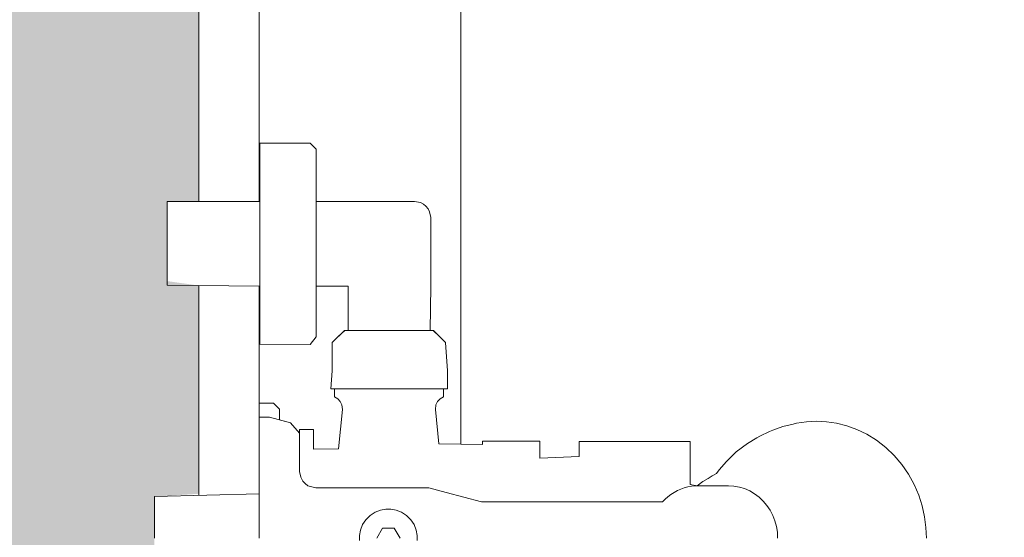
# Model space of a CAD drawing. Header units: millimetres. Extents: x 4.1 to 90.4, y -1.2 to 68.4.
# Tile 69 of 256: x 38.32 to 38.564, y 41.818 to 41.946. Entities that reach past the tile are written whole.
import ezdxf

# ---------------------------------------------------------------- set-up
doc = ezdxf.new("R2010")
doc.units = ezdxf.units.MM
for name, color, linetype, lineweight in [('A-DETL-GENF', 7, 'Continuous', 5), ('A-FLOR-PATT', 7, 'Continuous', 15), ('I-WALL', 7, 'Continuous', 5), ('P-SANR-FIXT', 7, 'Continuous', 5)]:
    doc.layers.add(name, color=color, linetype=linetype, lineweight=lineweight)

# ---------------------------------------------------------------- blocks, each defined once
blk = doc.blocks.new('LAG-D2010-APPAREILS SANITAIRES-RECEVEUR DE DOUCHE-900x900mm - LAG-D2010-APPAREILS SANITAIRES-RECEVEUR DE DOUCHE-900x900mm-V14-MUC-LAG-PRO-PLA-ARC-TZN-SS01-AP04B-04RP Maçonnerie')
at = {"layer": 'P-SANR-FIXT', "color": 9, "true_color": 0xc0c0c0}
for p, q in [((0.05, 0.95), (0.05, 0.56607)), ((0.1, 0.9), (0.1, 0.50595)), ((0.1, 0.50595), (0.1, 0.9)), ((0.1, 0.50595), (0.1, 0.9)), ((0.05, 0.54523), (0.05, 0.51247))]:
    blk.add_line(p, q, dxfattribs=at)
blk = doc.blocks.new('LAG-D2010-APPAREILS SANITAIRES-DOUCHE MONOCOMMANDE - LAG-D2010-APPAREILS SANITAIRES-DOUCHE MONOCOMMANDE-13616777-MUC-LAG-PRO-PLA-ARC-TZN-SS01-AP04B-04RP Maçonnerie')
at = {"layer": 'A-DETL-GENF', "color": 9, "linetype": 'Continuous', "true_color": 0xc0c0c0}
for p, q in [((-0.01066, 0.16347), (-0.00797, 0.16433)), ((-0.00797, 0.16433), (-0.00526, 0.16493)), ((-0.00526, 0.16493), (-0.00259, 0.16527)), ((-0.00259, 0.16527), (0.00001, 0.16538)), ((-0.01586, 0.16094), (-0.01331, 0.16234)), ((-0.01331, 0.16234), (-0.01066, 0.16347)), ((-0.02049, 0.1574), (-0.01826, 0.15929)), ((-0.01826, 0.15929), (-0.01586, 0.16094)), ((-0.0225, 0.15531), (-0.02049, 0.1574)), ((-0.02426, 0.15304), (-0.0225, 0.15531)), ((-0.02575, 0.15065), (-0.02426, 0.15304)), ((-0.02695, 0.14816), (-0.02575, 0.15065)), ((-0.02787, 0.14563), (-0.02695, 0.14816)), ((-0.0285, 0.14309), (-0.02787, 0.14563)), ((-0.02887, 0.14058), (-0.0285, 0.14309)), ((-0.02899, 0.13813), (-0.02887, 0.14058)), ((-0.02887, 0.13568), (-0.02899, 0.13813)), ((-0.0285, 0.13317), (-0.02887, 0.13568)), ((-0.02829, 0.13232), (-0.0285, 0.13317)), ((-0.02766, 0.12979), (-0.02829, 0.13232)), ((-0.02675, 0.12728), (-0.02766, 0.12979)), ((-0.02646, 0.1265), (-0.02675, 0.12728)), ((-0.0069, 0.12663), (-0.00563, 0.12729)), ((-0.00563, 0.12729), (-0.00428, 0.12782)), ((-0.00428, 0.12782), (-0.00288, 0.1282)), ((-0.00288, 0.1282), (-0.00144, 0.12843)), ((-0.00144, 0.12843), (0.00001, 0.1285)), ((-0.02527, 0.12406), (-0.02646, 0.1265)), ((-0.01015, 0.1239), (-0.00918, 0.12493)), ((-0.00918, 0.12493), (-0.00809, 0.12584)), ((-0.00809, 0.12584), (-0.0069, 0.12663)), ((-0.0249, 0.12334), (-0.02527, 0.12406)), ((-0.02347, 0.12103), (-0.0249, 0.12334)), ((-0.0117, 0.12159), (-0.01099, 0.12279)), ((-0.01099, 0.12279), (-0.01015, 0.1239)), ((-0.02136, 0.11825), (-0.02347, 0.12103)), ((-0.01266, 0.11901), (-0.01226, 0.12032)), ((-0.01226, 0.12032), (-0.0117, 0.12159)), ((-0.01902, 0.11579), (-0.02136, 0.11825)), ((-0.01299, 0.11629), (-0.0129, 0.11766)), ((-0.0129, 0.11766), (-0.01266, 0.11901)), ((-0.01695, 0.11404), (-0.01902, 0.11579)), ((-0.01299, 0.11254), (-0.01299, 0.11629)), ((-0.01598, 0.11332), (-0.01695, 0.11404)), ((-0.01543, 0.11226), (-0.01598, 0.11332)), ((-0.01298, 0.10892), (-0.01299, 0.11254)), ((-0.01479, 0.11124), (-0.01543, 0.11226)), ((-0.01404, 0.10998), (-0.01479, 0.11124)), ((-0.01297, 0.10857), (-0.01404, 0.10998)), ((-0.01329, 0.10678), (-0.01297, 0.10857)), ((-0.01296, 0.10801), (-0.01298, 0.10892)), ((-0.01286, 0.10711), (-0.01296, 0.10801)), ((-0.02397, 0.10678), (-0.02244, 0.10678)), ((-0.02397, 0.07928), (-0.02397, 0.10678)), ((-0.02244, 0.10678), (-0.02144, 0.10678)), ((-0.02144, 0.10678), (-0.02021, 0.10678)), ((-0.02021, 0.10678), (-0.01876, 0.10678)), ((-0.01876, 0.10678), (-0.01712, 0.10678)), ((-0.01712, 0.10678), (-0.01528, 0.10678)), ((-0.01528, 0.10678), (-0.01329, 0.10678)), ((-0.01269, 0.10621), (-0.01286, 0.10711)), ((-0.01245, 0.10534), (-0.01269, 0.10621)), ((-0.01215, 0.10448), (-0.01245, 0.10534)), ((-0.01177, 0.10364), (-0.01215, 0.10448)), ((-0.01133, 0.10283), (-0.01177, 0.10364)), ((-0.01083, 0.10206), (-0.01133, 0.10283)), ((-0.01027, 0.10132), (-0.01083, 0.10206)), ((-0.00965, 0.10062), (-0.01027, 0.10132)), ((-0.00899, 0.09998), (-0.00965, 0.10062)), ((-0.00899, 0.05506), (-0.00899, 0.09998)), ((-0.02244, 0.07928), (-0.02397, 0.07928)), ((-0.02144, 0.07928), (-0.02244, 0.07928)), ((-0.02021, 0.07928), (-0.02144, 0.07928)), ((-0.0198, 0.06951), (-0.02021, 0.07928)), ((-0.024, 0.06951), (-0.02283, 0.06951)), ((-0.024, 0.05531), (-0.024, 0.06951)), ((-0.02283, 0.06951), (-0.02193, 0.06951)), ((-0.02193, 0.06951), (-0.02079, 0.06951)), ((-0.02079, 0.06951), (-0.0198, 0.06951)), ((-0.02318, 0.05531), (-0.024, 0.05531)), ((-0.02339, 0.04453), (-0.02318, 0.05531)), ((-0.01015, 0.05071), (-0.00899, 0.05506)), ((-0.01132, 0.04635), (-0.01015, 0.05071)), ((-0.04849, 0.04618), (-0.04149, 0.04663)), ((-0.04849, 0.04618), (-0.04149, 0.04663)), ((-0.04149, 0.04663), (-0.03699, 0.04663)), ((-0.04149, 0.04663), (-0.03699, 0.04663)), ((-0.03699, 0.04663), (-0.03699, 0.04532)), ((-0.03699, 0.04663), (-0.03699, 0.04563)), ((-0.05149, 0.04313), (-0.04999, 0.04468)), ((-0.05149, 0.04318), (-0.04999, 0.04468)), ((-0.04999, 0.04468), (-0.04849, 0.04618)), ((-0.04999, 0.04468), (-0.04849, 0.04618)), ((-0.03699, 0.04563), (-0.035, 0.04563)), ((-0.03699, 0.04532), (-0.03699, 0.03953)), ((-0.035, 0.04563), (-0.03457, 0.04482)), ((-0.03457, 0.04482), (-0.03391, 0.04418)), ((-0.03391, 0.04418), (-0.03308, 0.04377)), ((-0.03186, 0.04365), (-0.02339, 0.04453)), ((-0.01249, 0.042), (-0.01132, 0.04635)), ((-0.08231, 0.04133), (-0.08168, 0.04185)), ((-0.08168, 0.04185), (-0.08096, 0.04222)), ((-0.08096, 0.04222), (-0.07949, 0.0425)), ((-0.07949, 0.0425), (-0.06249, 0.0425)), ((-0.06249, 0.0425), (-0.05149, 0.04234)), ((-0.05149, 0.04234), (-0.05149, 0.04318)), ((-0.05149, 0.04188), (-0.05149, 0.04313)), ((-0.05149, 0.04067), (-0.05149, 0.04188)), ((-0.03308, 0.04377), (-0.03186, 0.04365)), ((-0.01249, 0.014), (-0.01249, 0.042)), ((-0.08349, 0.0385), (-0.08321, 0.03997)), ((-0.08321, 0.03997), (-0.08283, 0.04069)), ((-0.08283, 0.04069), (-0.08231, 0.04133)), ((-0.05149, 0.03914), (-0.05149, 0.04067)), ((-0.05149, 0.03827), (-0.05149, 0.03914)), ((-0.03699, 0.03953), (-0.03699, 0.03816)), ((-0.002, 0.0389), (-0.00067, 0.03915)), ((-0.00067, 0.03915), (0.00062, 0.03915)), ((-0.08349, 0.01413), (-0.08349, 0.0385)), ((-0.05149, 0.03734), (-0.05149, 0.03827)), ((-0.05149, 0.03636), (-0.05149, 0.03734)), ((-0.03699, 0.03816), (-0.03699, 0.03671)), ((-0.03699, 0.03671), (-0.03699, 0.03521)), ((-0.0056, 0.03652), (-0.00456, 0.03757)), ((-0.00456, 0.03757), (-0.00333, 0.03838)), ((-0.00333, 0.03838), (-0.002, 0.0389)), ((-0.05149, 0.03534), (-0.05149, 0.03636)), ((-0.05149, 0.03429), (-0.05149, 0.03534)), ((-0.05149, 0.03321), (-0.05149, 0.03429)), ((-0.03699, 0.03521), (-0.03699, 0.03368)), ((-0.00693, 0.03397), (-0.00641, 0.03529)), ((-0.00641, 0.03529), (-0.0056, 0.03652)), ((0.00001, 0.03489), (-0.00249, 0.03344)), ((-0.05149, 0.03213), (-0.05149, 0.03321)), ((-0.05149, 0.03105), (-0.05149, 0.03213)), ((-0.03699, 0.03368), (-0.03699, 0.03213)), ((-0.03699, 0.03213), (-0.03699, 0.03058)), ((-0.00718, 0.03264), (-0.00693, 0.03397)), ((-0.00718, 0.03135), (-0.00718, 0.03264)), ((-0.00249, 0.03344), (-0.00249, 0.03056)), ((-0.05149, 0.02998), (-0.05149, 0.03105)), ((-0.05149, 0.02892), (-0.05149, 0.02998)), ((-0.03699, 0.03058), (-0.03699, 0.02905)), ((-0.00693, 0.03002), (-0.00718, 0.03135)), ((-0.00641, 0.0287), (-0.00693, 0.03002)), ((-0.00249, 0.03056), (0.00001, 0.02911)), ((-0.05149, 0.0279), (-0.05149, 0.02892)), ((-0.05149, 0.02692), (-0.05149, 0.0279)), ((-0.05149, 0.02599), (-0.05149, 0.02692)), ((-0.03699, 0.02905), (-0.03699, 0.02755)), ((-0.03699, 0.02755), (-0.03699, 0.02611)), ((-0.0056, 0.02747), (-0.00641, 0.0287)), ((-0.00456, 0.02642), (-0.0056, 0.02747)), ((-0.05149, 0.02512), (-0.05149, 0.02599)), ((-0.05149, 0.02432), (-0.05149, 0.02512)), ((-0.03699, 0.02611), (-0.03699, 0.02473)), ((-0.03699, 0.02473), (-0.03699, 0.01966)), ((-0.00333, 0.02562), (-0.00456, 0.02642)), ((-0.002, 0.02509), (-0.00333, 0.02562)), ((-0.00067, 0.02484), (-0.002, 0.02509)), ((0.00062, 0.02484), (-0.00067, 0.02484)), ((-0.06249, 0.02202), (-0.06249, 0.01413)), ((-0.05149, 0.02202), (-0.06249, 0.02202)), ((-0.05149, 0.02294), (-0.05149, 0.02432)), ((-0.05149, 0.02192), (-0.05149, 0.02294)), ((-0.05149, 0.0212), (-0.05149, 0.02202)), ((-0.05149, 0.02111), (-0.05149, 0.02192)), ((-0.04999, 0.01958), (-0.05149, 0.0212)), ((-0.04849, 0.01808), (-0.05149, 0.02111)), ((-0.04849, 0.01808), (-0.04999, 0.01958)), ((-0.03699, 0.01966), (-0.03699, 0.01771)), ((-0.03391, 0.02008), (-0.03457, 0.01944)), ((-0.03308, 0.02049), (-0.03391, 0.02008)), ((-0.03186, 0.02061), (-0.03308, 0.02049)), ((-0.02212, 0.01962), (-0.03186, 0.02061)), ((-0.02203, 0.01346), (-0.02212, 0.01962)), ((-0.04149, 0.01808), (-0.04849, 0.01808)), ((-0.04149, 0.01808), (-0.04849, 0.01808)), ((-0.03699, 0.01771), (-0.04149, 0.01808)), ((-0.03699, 0.01771), (-0.04149, 0.01808)), ((-0.03699, 0.01863), (-0.03699, 0.01771)), ((-0.035, 0.01863), (-0.03699, 0.01863)), ((-0.03457, 0.01944), (-0.035, 0.01863)), ((-0.09799, 0.01263), (-0.09649, 0.01413)), ((-0.09799, 0.01263), (-0.09649, 0.01413)), ((-0.09799, 0.00013), (-0.09799, 0.01263)), ((-0.09799, 0.00013), (-0.09799, 0.01263)), ((-0.09649, 0.01413), (-0.09524, 0.01413)), ((-0.09649, 0.01413), (-0.09524, 0.01413)), ((-0.09524, 0.01413), (-0.09394, 0.01413)), ((-0.09524, 0.01413), (-0.09394, 0.01413)), ((-0.09394, 0.01413), (-0.09314, 0.01413)), ((-0.09394, 0.01413), (-0.09314, 0.01413)), ((-0.09314, 0.01413), (-0.09223, 0.01413)), ((-0.09314, 0.01413), (-0.09223, 0.01413)), ((-0.09223, 0.01413), (-0.0912, 0.01413)), ((-0.09223, 0.01413), (-0.0912, 0.01413)), ((-0.0912, 0.01413), (-0.09008, 0.01413)), ((-0.0912, 0.01413), (-0.09008, 0.01413)), ((-0.09008, 0.01413), (-0.08886, 0.01413)), ((-0.09008, 0.01413), (-0.08886, 0.01413)), ((-0.08886, 0.01413), (-0.08756, 0.01413)), ((-0.08886, 0.01413), (-0.08756, 0.01413)), ((-0.08756, 0.01413), (-0.08621, 0.01413)), ((-0.08756, 0.01413), (-0.08621, 0.01413)), ((-0.08621, 0.01413), (-0.08479, 0.01413)), ((-0.08621, 0.01413), (-0.08479, 0.01413)), ((-0.08479, 0.01413), (-0.08349, 0.01413)), ((-0.08479, 0.01413), (-0.08331, 0.01413)), ((-0.08331, 0.01413), (-0.08177, 0.01413)), ((-0.08177, 0.01413), (-0.08028, 0.01413)), ((-0.08028, 0.01413), (-0.07876, 0.01413)), ((-0.07876, 0.01413), (-0.0772, 0.01413)), ((-0.0772, 0.01413), (-0.07563, 0.01413)), ((-0.07563, 0.01413), (-0.07431, 0.01413)), ((-0.07431, 0.01413), (-0.07299, 0.01413)), ((-0.07299, 0.01413), (-0.07166, 0.01413)), ((-0.07166, 0.01413), (-0.07034, 0.01413)), ((-0.07034, 0.01413), (-0.06877, 0.01413)), ((-0.06877, 0.01413), (-0.06722, 0.01413)), ((-0.06722, 0.01413), (-0.06569, 0.01413)), ((-0.06569, 0.01413), (-0.0642, 0.01413)), ((-0.0642, 0.01413), (-0.06267, 0.01413)), ((-0.06267, 0.01413), (-0.06119, 0.01413)), ((-0.06249, 0.01413), (-0.06119, 0.01413)), ((-0.06119, 0.01413), (-0.05976, 0.01413)), ((-0.06119, 0.01413), (-0.05976, 0.01413)), ((-0.05976, 0.01413), (-0.05841, 0.01413)), ((-0.05976, 0.01413), (-0.05841, 0.01413)), ((-0.05841, 0.01413), (-0.05711, 0.01413)), ((-0.05841, 0.01413), (-0.05711, 0.01413)), ((-0.05711, 0.01413), (-0.05589, 0.01413)), ((-0.05711, 0.01413), (-0.05589, 0.01413)), ((-0.05589, 0.01413), (-0.05477, 0.01413)), ((-0.05589, 0.01413), (-0.05477, 0.01413)), ((-0.05477, 0.01413), (-0.05374, 0.01413)), ((-0.05477, 0.01413), (-0.05374, 0.01413)), ((-0.05374, 0.01413), (-0.05283, 0.01413)), ((-0.05374, 0.01413), (-0.05283, 0.01413)), ((-0.05283, 0.01413), (-0.05203, 0.01413)), ((-0.05283, 0.01413), (-0.05203, 0.01413)), ((-0.05203, 0.01413), (-0.05074, 0.01413)), ((-0.05203, 0.01413), (-0.05074, 0.01413)), ((-0.05074, 0.01413), (-0.04993, 0.01413)), ((-0.05074, 0.01413), (-0.04993, 0.01413)), ((-0.04993, 0.01413), (-0.04799, 0.01263)), ((-0.04993, 0.01413), (-0.04799, 0.01263)), ((-0.04799, 0.01263), (-0.04812, 0.00013)), ((-0.04799, 0.01263), (-0.04812, 0.00013)), ((-0.02694, 0.01346), (-0.02605, 0.01346)), ((-0.02694, 0.00996), (-0.02694, 0.01346)), ((-0.02605, 0.01346), (-0.02496, 0.01346)), ((-0.02496, 0.01346), (-0.02406, 0.01346)), ((-0.02406, 0.01346), (-0.02307, 0.01346)), ((-0.02307, 0.01346), (-0.02203, 0.01346)), ((-0.013, 0.01207), (-0.01249, 0.014)), ((-0.02857, 0.00778), (-0.02605, 0.00996)), ((-0.02857, 0.00778), (-0.02605, 0.00996)), ((-0.02605, 0.00996), (-0.02694, 0.00996)), ((-0.02605, 0.00996), (-0.02473, 0.01)), ((-0.02473, 0.01), (-0.02348, 0.01)), ((-0.02348, 0.01), (-0.0218, 0.01)), ((-0.0218, 0.01), (-0.0197, 0.01)), ((-0.0197, 0.01), (-0.01649, 0.01)), ((-0.01649, 0.01), (-0.01509, 0.01028)), ((-0.01509, 0.01028), (-0.01412, 0.01079)), ((-0.01412, 0.01079), (-0.0135, 0.01137)), ((-0.0135, 0.01137), (-0.013, 0.01207)), ((-0.02999, 0.0025), (-0.02857, 0.00778)), ((-0.02932, 0.00499), (-0.02857, 0.00778)), ((-0.03274, 0.00425), (-0.03199, 0.005)), ((-0.03199, 0.005), (-0.02932, 0.00499)), ((-0.03349, 0), (-0.03347, 0.0035)), ((-0.03347, 0.0035), (-0.03274, 0.00425)), ((-0.02997, 0), (-0.02999, 0.0025)), ((-0.09697, 0.00013), (-0.09799, 0.00013)), ((-0.09697, 0.00013), (-0.09799, 0.00013)), ((-0.0954, 0.00013), (-0.09697, 0.00013)), ((-0.0954, 0.00013), (-0.09697, 0.00013)), ((-0.09433, 0.00013), (-0.0954, 0.00013)), ((-0.09433, 0.00013), (-0.0954, 0.00013)), ((-0.093, 0.00013), (-0.09433, 0.00013)), ((-0.093, 0.00013), (-0.09433, 0.00013)), ((-0.09143, 0.00013), (-0.093, 0.00013)), ((-0.09143, 0.00013), (-0.093, 0.00013)), ((-0.08964, 0.00013), (-0.09143, 0.00013)), ((-0.08964, 0.00013), (-0.09143, 0.00013)), ((-0.08765, 0.00013), (-0.08964, 0.00013)), ((-0.08765, 0.00013), (-0.08964, 0.00013)), ((-0.08549, 0.00013), (-0.08765, 0.00013)), ((-0.08549, 0.00013), (-0.08765, 0.00013)), ((-0.08346, 0.00013), (-0.08549, 0.00013)), ((-0.08317, 0.00013), (-0.08549, 0.00013)), ((-0.08346, -0.02287), (-0.08346, 0.00013)), ((-0.08074, 0.00013), (-0.08317, 0.00013)), ((-0.0782, 0.00013), (-0.08074, 0.00013)), ((-0.07561, 0.00013), (-0.0782, 0.00013)), ((-0.07299, 0.00013), (-0.07561, 0.00013)), ((-0.07048, 0.00013), (-0.07299, 0.00013)), ((-0.068, 0.00013), (-0.07048, 0.00013)), ((-0.06557, 0.00013), (-0.068, 0.00013)), ((-0.06322, 0.00013), (-0.06557, 0.00013)), ((-0.06099, 0.00013), (-0.06322, 0.00013)), ((-0.06251, 0.00013), (-0.06271, -0.02287)), ((-0.06099, 0.00013), (-0.06251, 0.00013)), ((-0.05888, 0.00013), (-0.06099, 0.00013)), ((-0.05888, 0.00013), (-0.06099, 0.00013)), ((-0.05693, 0.00013), (-0.05888, 0.00013)), ((-0.05693, 0.00013), (-0.05888, 0.00013)), ((-0.05515, 0.00013), (-0.05693, 0.00013)), ((-0.05515, 0.00013), (-0.05693, 0.00013)), ((-0.05357, 0.00013), (-0.05515, 0.00013)), ((-0.05357, 0.00013), (-0.05515, 0.00013)), ((-0.0522, 0.00013), (-0.05357, 0.00013)), ((-0.0522, 0.00013), (-0.05357, 0.00013)), ((-0.05106, 0.00013), (-0.0522, 0.00013)), ((-0.05106, 0.00013), (-0.0522, 0.00013)), ((-0.05016, 0.00013), (-0.05106, 0.00013)), ((-0.05016, 0.00013), (-0.05106, 0.00013)), ((-0.04912, 0.00013), (-0.05016, 0.00013)), ((-0.04912, 0.00013), (-0.05016, 0.00013)), ((-0.04812, 0.00013), (-0.04912, 0.00013)), ((-0.04812, 0.00013), (-0.04912, 0.00013)), ((-0.03245, 0), (-0.03349, 0)), ((-0.03158, 0), (-0.03245, 0)), ((-0.03074, 0), (-0.03158, 0)), ((-0.02981, 0), (-0.03074, 0)), ((-0.02901, 0), (-0.02997, 0)), ((-0.02838, 0), (-0.02981, 0)), ((-0.0276, 0), (-0.02901, 0)), ((-0.02667, 0), (-0.02838, 0)), ((-0.02667, 0), (-0.0276, 0)), ((-0.02559, 0), (-0.02667, 0)), ((-0.02559, 0), (-0.02667, 0)), ((-0.02438, 0), (-0.02559, 0)), ((-0.02438, 0), (-0.02559, 0)), ((-0.02305, 0), (-0.02438, 0)), ((-0.02305, 0), (-0.02438, 0)), ((-0.02158, 0), (-0.02305, 0)), ((-0.02158, 0), (-0.02305, 0)), ((-0.02001, 0), (-0.02158, 0)), ((-0.02001, 0), (-0.02158, 0)), ((-0.01832, 0), (-0.02001, 0)), ((-0.01832, 0), (-0.02001, 0)), ((-0.01654, 0), (-0.01832, 0)), ((-0.01654, 0), (-0.01832, 0)), ((-0.01467, 0), (-0.01654, 0)), ((-0.01467, 0), (-0.01654, 0)), ((-0.01272, 0), (-0.01467, 0)), ((-0.01272, 0), (-0.01467, 0)), ((-0.01099, 0), (-0.01272, 0)), ((-0.0107, 0), (-0.01272, 0)), ((-0.01029, -0.026), (-0.01099, 0)), ((-0.00863, 0), (-0.0107, 0)), ((-0.00651, 0), (-0.00863, 0)), ((-0.00435, 0), (-0.00651, 0)), ((-0.00218, 0), (-0.00435, 0)), ((0.00001, 0), (-0.00218, 0)), ((-0.08222, -0.02287), (-0.08346, -0.02287)), ((-0.08108, -0.02287), (-0.08222, -0.02287)), ((-0.07963, -0.02287), (-0.08108, -0.02287)), ((-0.07881, -0.02287), (-0.07963, -0.02287)), ((-0.07792, -0.02287), (-0.07881, -0.02287)), ((-0.07699, -0.02287), (-0.07792, -0.02287)), ((-0.07603, -0.02287), (-0.07699, -0.02287)), ((-0.07503, -0.02287), (-0.07603, -0.02287)), ((-0.07401, -0.02287), (-0.07503, -0.02287)), ((-0.07299, -0.02287), (-0.07401, -0.02287)), ((-0.07196, -0.02287), (-0.07299, -0.02287)), ((-0.07094, -0.02287), (-0.07196, -0.02287)), ((-0.06995, -0.02287), (-0.07094, -0.02287)), ((-0.06898, -0.02287), (-0.06995, -0.02287)), ((-0.06805, -0.02287), (-0.06898, -0.02287)), ((-0.06717, -0.02287), (-0.06805, -0.02287)), ((-0.06634, -0.02287), (-0.06717, -0.02287)), ((-0.06489, -0.02287), (-0.06634, -0.02287)), ((-0.06375, -0.02287), (-0.06489, -0.02287)), ((-0.06271, -0.02287), (-0.06375, -0.02287)), ((-0.00914, -0.026), (-0.01029, -0.026)), ((-0.00798, -0.026), (-0.00914, -0.026)), ((-0.00648, -0.026), (-0.00798, -0.026)), ((-0.00562, -0.026), (-0.00648, -0.026)), ((-0.00472, -0.026), (-0.00562, -0.026)), ((-0.00378, -0.026), (-0.00472, -0.026)), ((-0.00282, -0.026), (-0.00378, -0.026)), ((-0.00186, -0.026), (-0.00282, -0.026)), ((-0.00091, -0.026), (-0.00186, -0.026)), ((0.00001, -0.026), (-0.00091, -0.026))]:
    blk.add_line(p, q, dxfattribs=at)

msp = doc.modelspace()

# ---------------------------------------------------------------- hatches: boundary and pattern name
at = {"layer": 'A-FLOR-PATT'}
h = msp.add_hatch(dxfattribs=at)
h.set_pattern_fill('ANSI31', color=2)
h.set_pattern_definition([(45, (-136.6335, -114.262), (-2.245064, 2.245064), [])])
h.paths.add_polyline_path([(63.81071, 34.5549, 0.224216), (63.09248, 34.21603), (63.81071, 34.21603)])
h.paths.add_polyline_path([(63.81043, 33.6649), (62.88043, 33.6649), (62.88043, 33.6399), (63.81043, 33.6399)], flags=17)
h.paths.add_polyline_path([(63.81043, 33.6799), (62.88206, 33.6799, 0.004038), (62.88129, 33.6649), (63.81043, 33.6649)], flags=17)
h.paths.add_polyline_path([(63.81071, 35.6799), (63.81071, 35.69406), (61.38071, 35.6799), (61.38071, 33.5899), (63.81071, 33.5899), (63.81071, 33.59412), (63.8107, 33.59543), (63.80973, 33.5964), (63.81043, 33.5964), (63.81043, 33.6249), (62.88043, 33.6249), (62.88043, 33.6649), (62.88043, 33.6799), (62.88129, 33.6799, -0.401668), (63.81043, 34.5699), (63.81043, 34.5841), (63.81043, 34.5999), (63.81071, 34.5999)])
h.paths.add_polyline_path([(63.81071, 34.21603), (63.09248, 34.21603, 0.158726), (62.88206, 33.6799), (63.81071, 33.6799)], flags=17)
h.paths.add_polyline_path([(60.42711, 36.71651), (59.58961, 36.71651), (59.58961, 36.74901), (60.42711, 36.74901), (60.42711, 36.73634)], flags=17)
h.paths.add_polyline_path([(58.18211, 45.89219), (58.14961, 45.89219), (58.14961, 46.67969), (58.18211, 46.67969), (58.18211, 46.08016)], flags=17)
h.paths.add_polyline_path([(49.93933, 49.36797), (50.77683, 49.36797), (50.77683, 49.33547), (49.93933, 49.33547), (49.93933, 49.36392)], flags=16)
h.paths.add_polyline_path([(59.68961, 35.84424), (60.42461, 35.84424), (60.42461, 36.71151), (60.42711, 36.71151), (60.42711, 36.71651), (60.46961, 36.71651), (60.46961, 36.72901), (60.51961, 36.72901), (60.51961, 36.74901), (60.58933, 36.74901), (60.58933, 38.07401), (60.51961, 38.07401), (60.51961, 38.09401), (60.46961, 38.09401), (60.46961, 38.10651), (60.42711, 38.10651), (60.42711, 38.11151), (60.42461, 38.11151), (60.42461, 38.18651), (59.67461, 38.18651), (59.67461, 42.43651), (59.70777, 42.43651), (59.70777, 44.16469), (59.56121, 44.16469), (59.56121, 44.37969), (59.57621, 44.37969), (59.57621, 45.67969), (59.56121, 45.68023), (59.56121, 45.71469), (58.18711, 45.71469), (58.18711, 45.79719), (58.16961, 45.79719), (58.16961, 45.84969), (58.18211, 45.84969), (58.18211, 45.89219), (58.18711, 45.89219), (58.18711, 45.89469), (58.50461, 45.89469), (58.50461, 49.48167), (58.0969, 49.48167), (58.0962, 49.48584), (58.0954, 49.48547), (58.0954, 49.52967), (58.07857, 49.53047), (58.0774, 49.53047), (58.0782, 49.6175), (58.0782, 49.61867), (58.0954, 49.61867), (58.0954, 49.64667), (57.1654, 49.64643), (57.1654, 49.61867), (57.18222, 49.61787), (57.1834, 49.61787), (57.1826, 49.53084), (57.1826, 49.52967), (57.1654, 49.52967), (57.1646, 49.48584), (57.1646, 49.48467), (57.1639, 49.48467), (57.1639, 49.48167), (49.94183, 49.48163), (49.94183, 49.37297), (49.93933, 49.37297), (49.93933, 49.36797), (49.89683, 49.36797), (49.89683, 49.35547), (49.84683, 49.35547), (49.84683, 49.33547), (49.05185, 49.33547), (49.05185, 49.36797), (49.84433, 49.36797), (49.84433, 49.37297), (49.76183, 49.37297), (49.76183, 49.48167), (44.25322, 49.48167), (44.25252, 49.48584), (44.25172, 49.48547), (44.25172, 49.49667), (43.32172, 49.49667), (43.32092, 49.48584), (43.32092, 49.48467), (43.32022, 49.48467), (43.32022, 49.48167), (29.00885, 49.48167), (29.00815, 49.48584), (29.00735, 49.48547), (29.00735, 49.52967), (28.99052, 49.53047), (28.98935, 49.53047), (28.99015, 49.6175), (28.99015, 49.61867), (29.00735, 49.61867), (29.00735, 49.64667), (27.54735, 49.64667), (27.54735, 49.61867), (27.56417, 49.61787), (27.56535, 49.61787), (27.56455, 49.53084), (27.56455, 49.52967), (27.54735, 49.52967), (27.54655, 49.48584), (27.54655, 49.48467), (27.54585, 49.48467), (27.54585, 49.48167), (27.28427, 49.48167), (27.28427, 55.03924), (27.25427, 55.03924), (27.25427, 55.05424), (27.21427, 55.05424), (27.21427, 55.20424), (26.39427, 55.20424), (26.39427, 55.05424), (26.35427, 55.05424), (26.35427, 55.03924), (25.91427, 55.03924), (25.91427, 51.33924), (25.25927, 51.33924), (25.25927, 51.03424), (25.24427, 51.03424), (25.24427, 50.99424), (25.09427, 50.99424), (25.09427, 50.11424), (25.24427, 50.11424), (25.24427, 50.07424), (25.25927, 50.07424), (25.25927, 47.87924), (25.28927, 47.87924), (25.28927, 47.86424), (25.32927, 47.86424), (25.32927, 48.68424), (25.36927, 48.68424), (25.36927, 47.86424), (26.18927, 47.86424), (26.18927, 47.87924), (29.20433, 47.87924), (29.20433, 47.86424), (30.10433, 47.86424), (30.10433, 47.87924), (30.46073, 47.87924), (30.46073, 47.86424), (31.36073, 47.86424), (31.36073, 47.87924), (35.79096, 47.87924), (35.79096, 47.86424), (36.69096, 47.86424), (36.69096, 47.87924), (39.96843, 47.87924), (39.96843, 47.86424), (40.86843, 47.86424), (40.86843, 47.87924), (43.96113, 47.87924), (43.96113, 47.86424), (44.86113, 47.86424), (44.86113, 47.87924), (46.45433, 47.87924), (46.45433, 47.86424), (47.35433, 47.86424), (47.35433, 47.87924), (49.76183, 47.87924), (49.76183, 47.97297), (49.84433, 47.97297), (49.84433, 47.97797), (49.05185, 47.97797), (49.05185, 48.01047), (49.84683, 48.01047), (49.84683, 47.99047), (49.89683, 47.99047), (49.89683, 47.97797), (49.93933, 47.97797), (49.93933, 47.97297), (49.94183, 47.97297), (49.94183, 47.87924), (50.96433, 47.87924), (50.96433, 47.9186), (51.91316, 47.9186), (51.91316, 47.86424), (51.92316, 47.86424), (51.92316, 47.87924), (54.00203, 47.87924), (54.00203, 46.68924), (54.13553, 46.68924), (54.13623, 46.68507), (54.13703, 46.68474), (54.13703, 46.67424), (55.06703, 46.67424), (55.06783, 46.68507), (55.06783, 46.68624), (55.06853, 46.68624), (55.06853, 46.68924), (56.48461, 46.68924), (56.48487, 45.89469), (56.78711, 45.89469), (56.78711, 45.89219), (56.79211, 45.89219), (56.79211, 45.84969), (56.80461, 45.84969), (56.80461, 45.79719), (56.78711, 45.79719), (56.78711, 45.71469), (56.48461, 45.71469), (56.48461, 45.61769), (56.49661, 45.61769), (56.49661, 44.31469), (56.48461, 44.31469), (56.48487, 43.68747), (56.49661, 43.68747), (56.49661, 42.58447), (56.48461, 42.58447), (56.48461, 42.38574), (56.48044, 42.38504), (56.48011, 42.38424), (56.46961, 42.38424), (56.46965, 41.45424), (56.48044, 41.45344), (56.48161, 41.45344), (56.48161, 41.45274), (56.48461, 41.45274), (56.48487, 35.85924), (58.88433, 35.85924), (58.88433, 36.71966), (59.51433, 36.71966), (59.51433, 35.84424)])
h.paths.add_polyline_path([(60.58933, 36.71151), (60.58933, 36.71651), (60.52211, 36.71651), (60.52211, 36.71151)], flags=17)
h.paths.add_polyline_path([(59.76745, 38.07401), (59.58961, 38.07401), (59.58961, 38.10651), (60.42711, 38.10651), (60.42711, 38.07401), (59.88447, 38.07401)], flags=16)
h.paths.add_polyline_path([(60.58933, 38.10651), (60.58933, 38.11151), (60.52211, 38.11151), (60.52211, 38.10651), (60.58908, 38.10651)], flags=17)
h.paths.add_polyline_path([(59.19933, 43.66469), (59.13593, 43.67075), (59.07474, 43.68853), (59.01877, 43.71681), (58.96952, 43.75426), (58.92801, 43.7998), (58.89498, 43.85314), (58.87231, 43.91165), (58.86078, 43.97332), (58.86078, 44.03606), (58.87433, 44.10295), (58.89498, 44.15624), (58.92911, 44.21079), (58.97028, 44.25596), (59.02035, 44.29377), (59.08254, 44.32345), (59.14107, 44.33929), (59.20527, 44.34414), (59.26402, 44.33827), (59.32393, 44.32085), (59.37989, 44.29258), (59.42914, 44.25513), (59.47066, 44.20959), (59.50369, 44.15624), (59.52635, 44.09774), (59.53788, 44.03606), (59.53788, 43.97332), (59.52635, 43.91165), (59.50369, 43.85314), (59.46956, 43.79859), (59.42839, 43.75343), (59.37832, 43.71562), (59.31613, 43.68594), (59.26181, 43.67048), (59.20441, 43.66516)], flags=16)
h.paths.add_polyline_path([(56.79616, 45.89219), (56.79211, 45.89219), (56.79211, 46.67969), (56.82461, 46.67969), (56.82461, 45.89219)], flags=16)
h.paths.add_polyline_path([(54.13703, 46.68624), (54.13703, 47.61624), (54.17703, 47.61624), (54.17703, 46.68624)], flags=16)
h.paths.add_polyline_path([(49.94183, 47.97797), (49.93933, 47.97797), (49.93933, 48.01047), (50.77683, 48.01047), (50.77683, 47.97797), (50.36399, 47.97797)], flags=16)
h.paths.add_polyline_path([(56.2244, 48.28965), (56.17307, 48.29218), (56.12345, 48.30558), (56.07525, 48.33139), (56.03829, 48.36207), (56.00665, 48.40257), (55.98435, 48.44887), (55.97242, 48.49886), (55.97242, 48.55531), (55.98164, 48.60154), (56.00274, 48.64941), (56.03458, 48.69233), (56.07307, 48.72601), (56.11896, 48.7511), (56.17109, 48.76579), (56.2214, 48.769), (56.27309, 48.76094), (56.3218, 48.74187), (56.36522, 48.71271), (56.40286, 48.67224), (56.42937, 48.62687), (56.44497, 48.58046), (56.45049, 48.52844), (56.44319, 48.4723), (56.42763, 48.427), (56.40088, 48.38311), (56.3654, 48.34593), (56.32282, 48.31715), (56.27509, 48.2981), (56.23959, 48.29218)], flags=16)
h.paths.add_polyline_path([(43.36172, 48.55467), (43.32172, 48.55467), (43.32172, 49.48467), (43.36172, 49.48467), (43.36172, 49.108)], flags=16)
h.paths.add_polyline_path([(57.1819, 49.53117), (57.1819, 49.61717), (57.1639, 49.61717), (57.16497, 49.53117), (57.1654, 49.53117)], flags=17)
h.paths.add_polyline_path([(58.0789, 49.53117), (58.0969, 49.53117), (58.0969, 49.61717), (58.0789, 49.61717), (58.0789, 49.54421)], flags=17)
h.paths.add_polyline_path([(29.00735, 49.53117), (29.00885, 49.53117), (29.00885, 49.61717), (28.99085, 49.61717), (28.99085, 49.53117), (29.00471, 49.53117)], flags=17)
h.paths.add_polyline_path([(27.56385, 49.53117), (27.56385, 49.61717), (27.54585, 49.61717), (27.54585, 49.53117), (27.54735, 49.53117)], flags=17)
h.paths.add_polyline_path([(63.81071, 33.60912), (63.82243, 33.60912), (63.82243, 33.6384), (63.98743, 33.6384), (63.98743, 34.5564), (63.82243, 34.5564), (63.81071, 34.5564)])
at = {"layer": 'A-FLOR-PATT', "true_color": 0xc8c92d}
h = msp.add_hatch(dxfattribs=at)
h.set_pattern_fill('GOST_WOOD', color=52)
h.set_pattern_definition([(90, (-136.6335, -114.262), (6, -4e-16), [10, -2]), (90, (-134.6335, -116.262), (6, -4e-16), [6, -1.5, 3, -1.5]), (90, (-132.6335, -119.262), (6, -4e-16), [10, -2])])
h.paths.add_polyline_path([(38.55391, 47.10036), (38.55391, 47.10036), (38.55391, 46.98901)], flags=16)
h.paths.add_polyline_path([(40.94523, 41.35424), (41.86023, 41.35424), (41.86023, 41.36924), (40.94523, 41.36924), (40.94523, 44.22924), (40.80345, 44.22924), (40.80345, 44.35924), (42.46433, 44.35924), (42.46433, 43.73969), (41.97523, 43.73969), (41.97523, 41.36924), (46.24613, 41.36924), (46.24613, 43.21424), (46.26113, 43.21424), (46.26113, 44.03424), (45.44113, 44.03424), (45.44113, 44.07424), (46.26113, 44.07424), (46.26113, 44.11424), (46.24613, 44.11424), (46.24613, 44.35924), (43.80258, 44.35924), (43.80258, 44.37424), (43.81758, 44.37424), (43.81758, 47.69924), (42.47758, 47.69924), (42.47758, 47.43913), (42.87758, 47.43913), (42.87758, 47.03913), (42.47758, 47.03913), (42.47758, 46.85901), (42.87758, 46.85901), (42.87758, 46.45901), (42.47758, 46.45901), (42.47758, 46.2789), (42.87758, 46.2789), (42.87758, 45.8789), (42.47758, 45.8789), (42.47758, 45.61878), (42.89258, 45.61878), (42.89258, 45.48878), (41.28189, 45.48878), (41.28189, 45.61878), (41.34523, 45.61878), (41.34523, 47.69924), (40.86843, 47.69924), (40.86843, 47.71424), (40.04843, 47.71424), (40.04843, 46.89424), (40.00843, 46.89424), (40.00843, 47.71424), (39.96843, 47.71424), (39.96843, 47.69924), (39.85049, 47.69924), (39.85049, 47.62001), (39.82509, 47.62001), (39.82509, 47.69924), (38.43143, 47.69924), (38.43143, 47.46162), (38.49788, 47.46162), (38.51032, 47.46332), (38.65562, 47.46248), (38.71368, 47.45971), (38.757, 47.45502), (38.78191, 47.44994), (38.80264, 47.44326), (38.8224, 47.4341), (38.84084, 47.4225), (38.85765, 47.40865), (38.86284, 47.40357), (38.88328, 47.37811), (38.89399, 47.35915), (38.90221, 47.33898), (38.90783, 47.31793), (38.91085, 47.29636), (38.91129, 47.27458), (38.90912, 47.2529), (38.90437, 47.23165), (38.89702, 47.21114), (38.88712, 47.19174), (38.87702, 47.17665), (38.85497, 47.15258), (38.83787, 47.13909), (38.81919, 47.12789), (38.79925, 47.11914), (38.77838, 47.11287), (38.74981, 47.1076), (38.71368, 47.10398), (38.65562, 47.10121), (38.58298, 47.10037), (38.51032, 47.10037), (38.49773, 47.10209), (38.43143, 47.10207), (38.43143, 44.30924), (39.82509, 44.30924), (39.82509, 44.36096), (39.85049, 44.36096), (39.85049, 44.30924), (39.84883, 44.30924), (39.84883, 44.22924), (39.25343, 44.22924), (39.25343, 41.36924), (38.35343, 41.36974), (38.35343, 41.71842), (38.33843, 41.71842), (38.33843, 41.35424), (40.93023, 41.35424)])
h.paths.add_polyline_path([(38.35343, 41.73937), (38.35343, 41.79159), (38.33843, 41.79159), (38.33843, 41.73937)], flags=17)
h.paths.add_polyline_path([(38.33843, 41.81249), (38.35343, 41.81289), (38.35343, 41.86442), (38.33843, 41.86442), (38.33843, 41.81261)], flags=17)
h.paths.add_polyline_path([(38.35343, 41.88537), (38.35343, 42.26924), (38.33843, 42.26899), (38.33843, 41.88537)], flags=17)
h.paths.add_polyline_path([(38.33843, 43.32924), (38.35343, 43.32924), (38.35343, 43.72627), (38.33843, 43.72626), (38.33843, 43.3295)], flags=17)
h.paths.add_polyline_path([(38.35343, 43.74721), (38.35343, 43.79944), (38.33843, 43.79944), (38.33843, 43.74721)], flags=17)
h.paths.add_polyline_path([(38.33843, 43.82034), (38.35343, 43.82074), (38.35343, 43.87227), (38.33843, 43.87226), (38.33843, 43.82046)], flags=17)
h.paths.add_polyline_path([(38.33843, 43.89321), (38.35343, 43.89321), (38.35295, 44.22924), (38.33843, 44.22909), (38.33843, 43.91648)], flags=17)
h.paths.add_polyline_path([(38.51535, 44.90457), (38.51536, 44.90457), (38.50277, 44.90457)], flags=16)
h.paths.add_polyline_path([(38.55888, 44.5416), (38.51528, 44.54162), (38.5027, 44.54334), (38.4334, 44.54333), (38.43347, 44.90289), (38.50303, 44.90289), (38.51535, 44.90457), (38.66066, 44.9037), (38.71871, 44.90092), (38.76204, 44.89622), (38.78694, 44.89113), (38.80768, 44.88445), (38.82743, 44.87528), (38.84587, 44.86368), (38.86268, 44.84983), (38.86787, 44.84475), (38.8883, 44.81929), (38.89901, 44.80032), (38.90722, 44.78015), (38.91283, 44.7591), (38.91586, 44.73753), (38.91629, 44.71575), (38.91412, 44.69407), (38.90936, 44.67282), (38.902, 44.65231), (38.8921, 44.63291), (38.882, 44.61783), (38.85995, 44.59376), (38.84284, 44.58028), (38.82416, 44.56908), (38.80421, 44.56033), (38.78335, 44.55406), (38.75478, 44.5488), (38.71864, 44.54518), (38.66059, 44.54243), (38.58794, 44.5416), (38.55895, 44.5416)], flags=16)
h.paths.add_polyline_path([(39.82509, 45.03969), (39.82509, 45.20846), (39.85049, 45.20846), (39.85049, 45.03969)], flags=16)
h.paths.add_polyline_path([(38.80233, 45.14404), (38.43661, 45.14404), (38.43661, 45.16944), (39.82191, 45.16944), (39.82191, 45.14404), (38.91629, 45.14404)], flags=16)
h.paths.add_polyline_path([(38.58798, 45.76197), (38.58798, 45.76198), (38.58798, 45.76202)], flags=16)
h.paths.add_polyline_path([(38.57344, 45.39901), (38.51532, 45.39902), (38.50273, 45.40074), (38.43343, 45.40074), (38.43343, 45.76027), (38.50289, 45.76027), (38.51532, 45.76197), (38.66062, 45.76113), (38.71868, 45.75836), (38.762, 45.75367), (38.78691, 45.74859), (38.80764, 45.74191), (38.8274, 45.73275), (38.84584, 45.72115), (38.86265, 45.7073), (38.86784, 45.70222), (38.88828, 45.67676), (38.89899, 45.6578), (38.90721, 45.63763), (38.91283, 45.61658), (38.91585, 45.59501), (38.91629, 45.57323), (38.91412, 45.55155), (38.90937, 45.5303), (38.90202, 45.50979), (38.89212, 45.49039), (38.88202, 45.4753), (38.85997, 45.45123), (38.84287, 45.43774), (38.82419, 45.42654), (38.80425, 45.41779), (38.78338, 45.41152), (38.75481, 45.40625), (38.71868, 45.40263), (38.66062, 45.39986), (38.57906, 45.39901)], flags=16)
h.paths.add_polyline_path([(41.76816, 45.73671), (41.77721, 45.73908), (41.78298, 45.74259), (41.78712, 45.74661), (41.79169, 45.75445), (41.79278, 45.75708), (41.79373, 45.7643), (41.79278, 46.14273), (41.78792, 46.15216), (41.78298, 46.15722), (41.77587, 46.16129), (41.76942, 46.16294), (41.77472, 46.16129), (41.77979, 46.15798), (41.79, 46.14573), (41.7918, 46.13825), (41.79193, 46.13551), (41.79098, 45.75708), (41.78865, 45.75114), (41.77597, 45.73908), (41.76948, 45.73694)], flags=17)
h.paths.add_polyline_path([(39.82509, 45.88719), (39.82509, 46.05596), (39.85049, 46.05596), (39.85049, 45.88719)], flags=16)
h.paths.add_polyline_path([(38.43661, 45.99154), (38.43661, 46.01694), (39.82191, 46.01694), (39.82191, 45.99154), (38.46228, 45.99154)], flags=16)
h.paths.add_polyline_path([(38.58798, 46.60947), (38.58798, 46.60948), (38.58798, 46.60952)], flags=16)
h.paths.add_polyline_path([(38.57344, 46.24651), (38.51532, 46.24652), (38.50274, 46.24824), (38.43343, 46.24824), (38.43343, 46.60777), (38.50289, 46.60777), (38.51532, 46.60947), (38.66062, 46.60863), (38.71868, 46.60586), (38.762, 46.60117), (38.78691, 46.59609), (38.80764, 46.58941), (38.8274, 46.58025), (38.84584, 46.56865), (38.86265, 46.5548), (38.86784, 46.54972), (38.88828, 46.52426), (38.89899, 46.5053), (38.90721, 46.48513), (38.91283, 46.46408), (38.91585, 46.44251), (38.91629, 46.42073), (38.91412, 46.39905), (38.90937, 46.3778), (38.90202, 46.35729), (38.89212, 46.33789), (38.88202, 46.3228), (38.85997, 46.29873), (38.84287, 46.28524), (38.82419, 46.27404), (38.80425, 46.26529), (38.78338, 46.25902), (38.75481, 46.25375), (38.71868, 46.25013), (38.66062, 46.24736), (38.57906, 46.24651)], flags=16)
h.paths.add_polyline_path([(41.76404, 46.44341), (41.77347, 46.44453), (41.78061, 46.44778), (41.78628, 46.45252), (41.79166, 46.46138), (41.79278, 46.46408), (41.79373, 46.47419), (41.79278, 46.84973), (41.7873, 46.85997), (41.78556, 46.86224), (41.77979, 46.86607), (41.79, 46.85381), (41.7918, 46.84633), (41.79193, 46.84251), (41.7911, 46.46561), (41.78865, 46.45923), (41.77593, 46.44714), (41.76813, 46.44479), (41.76404, 46.44449), (41.41605, 46.44533), (41.42463, 46.44341), (41.76295, 46.44341)], flags=17)
h.paths.add_polyline_path([(39.85049, 46.73469), (39.82509, 46.73469), (39.82509, 46.94128), (39.85049, 46.94128), (39.85049, 46.86444)], flags=16)
h.paths.add_polyline_path([(39.60334, 46.83904), (38.43661, 46.83904), (38.43661, 46.86444), (39.82191, 46.86444), (39.82191, 46.83904)], flags=16)
h.paths.add_polyline_path([(41.78102, 47.1593), (41.78829, 47.16635), (41.79163, 47.17252), (41.79278, 47.17529), (41.79373, 47.18251), (41.79278, 47.56094), (41.78776, 47.57058), (41.78459, 47.5742), (41.77568, 47.57958), (41.77306, 47.58067), (41.76404, 47.58162), (41.41741, 47.58067), (41.40741, 47.57537), (41.4049, 47.57345), (41.4049, 47.57187), (41.41089, 47.57691), (41.41873, 47.57928), (41.42463, 47.57958), (41.77082, 47.57875), (41.77839, 47.57562), (41.79, 47.5619), (41.7918, 47.55442), (41.79193, 47.54864), (41.7911, 47.1737), (41.78865, 47.16732), (41.78434, 47.16279)], flags=17)
h.paths.add_polyline_path([(38.59751, 47.46332), (38.5975, 47.46332), (38.59751, 47.57269)], flags=16)
h.paths.add_polyline_path([(24.72689, 41.3699), (30.23363, 41.3699), (30.23363, 43.4399), (30.35757, 43.4399), (30.35757, 44.3399), (30.23363, 44.3399), (30.23363, 47.7299), (30.13043, 47.7299), (30.13043, 47.86394), (29.23043, 47.86394), (29.23043, 47.73252), (29.23043, 47.7299), (26.67045, 47.7299), (26.67045, 45.55216), (24.72688, 45.55216), (24.72688, 44.33535), (25.1774, 44.33535), (25.1774, 43.70535), (24.72688, 43.70535)])
at = {"layer": 'I-WALL'}
msp.add_hatch(color=9, dxfattribs=at).paths.add_polyline_path([(38.36453, 41.3699), (38.36453, 41.73421), (38.35666, 41.73531), (38.35666, 41.75502), (38.36453, 41.75502), (38.36453, 41.80735), (38.35353, 41.8084), (38.35353, 41.82785), (38.36453, 41.82855), (38.36453, 41.88021), (38.35666, 41.88131), (38.35666, 41.90102), (38.36453, 41.90102), (38.36453, 42.69421), (38.35666, 42.69531), (38.35666, 42.71502), (38.36453, 42.71502), (38.36453, 42.76735), (38.35353, 42.7684), (38.35353, 42.78785), (38.36453, 42.78855), (38.36453, 42.84021), (38.35666, 42.84131), (38.35666, 42.86102), (38.36453, 42.86102), (38.36453, 43.74205), (38.35666, 43.74316), (38.35666, 43.76287), (38.36453, 43.76287), (38.36453, 43.81519), (38.35353, 43.81624), (38.35353, 43.83569), (38.36453, 43.83639), (38.36453, 43.88805), (38.35666, 43.88916), (38.35666, 43.90887), (38.36453, 43.90887), (38.36453, 44.2599), (38.26453, 44.2599), (38.26453, 43.90887), (38.27241, 43.90887), (38.27241, 43.88812), (38.26453, 43.88792), (38.26453, 43.83599), (38.27553, 43.83454), (38.27553, 43.81527), (38.26453, 43.81509), (38.26453, 43.76287), (38.27241, 43.76287), (38.27241, 43.74212), (38.26453, 43.74192), (38.26453, 42.86102), (38.27241, 42.86102), (38.27241, 42.84027), (38.26453, 42.84007), (38.26453, 42.78814), (38.27553, 42.7867), (38.27553, 42.76742), (38.26453, 42.76725), (38.26453, 42.71502), (38.27241, 42.71502), (38.27241, 42.69427), (38.26453, 42.69407), (38.26453, 41.90102), (38.27241, 41.90102), (38.27241, 41.88027), (38.26453, 41.88007), (38.26453, 41.82814), (38.27553, 41.8267), (38.27553, 41.80742), (38.26453, 41.80725), (38.26453, 41.75502), (38.27241, 41.75502), (38.27241, 41.73427), (38.26453, 41.73407), (38.26453, 41.3699)])

# ---------------------------------------------------------------- linework, layer by layer
at = {"layer": 'I-WALL', "lineweight": 13}
for p, q in [((38.36453, 41.90102), (38.36453, 42.2999)), ((38.36453, 41.82814), (38.36453, 41.88021))]:
    msp.add_line(p, q, dxfattribs=at)

# ---------------------------------------------------------------- block references
at = {"layer": 'P-SANR-FIXT', "color": 9, "true_color": 0xc0c0c0}
msp.add_blockref('LAG-D2010-APPAREILS SANITAIRES-RECEVEUR DE DOUCHE-900x900mm - LAG-D2010-APPAREILS SANITAIRES-RECEVEUR DE DOUCHE-900x900mm-V14-MUC-LAG-PRO-PLA-ARC-TZN-SS01-AP04B-04RP Maçonnerie', (38.32953, 41.3349), dxfattribs=at)
at = {"layer": 'P-SANR-FIXT', "color": 9, "true_color": 0xc0c0c0, "rotation": 270.0000000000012}
msp.add_blockref('LAG-D2010-APPAREILS SANITAIRES-DOUCHE MONOCOMMANDE - LAG-D2010-APPAREILS SANITAIRES-DOUCHE MONOCOMMANDE-13616777-MUC-LAG-PRO-PLA-ARC-TZN-SS01-AP04B-04RP Maçonnerie', (38.37953, 41.81756), dxfattribs=at)

doc.saveas('drawing.dxf')
